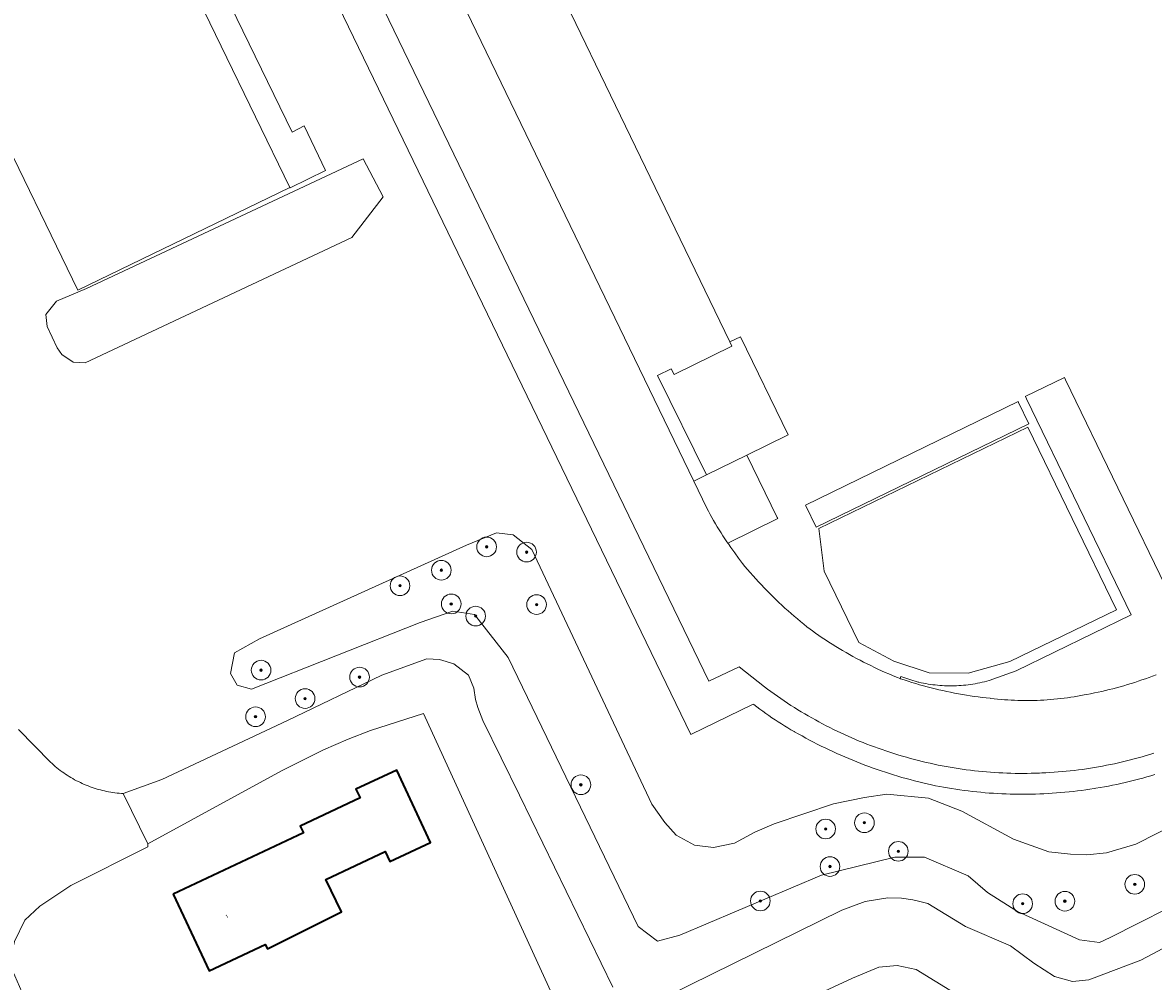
# Model space of a CAD drawing. Header units: metres. Extents: x 131489 to 134032, y 502353 to 503606.
# Tile 9 of 90: x 132665 to 132781, y 502537 to 502635. Entities that reach past the tile are written whole.
import ezdxf
from ezdxf.enums import TextEntityAlignment as Align

# ---------------------------------------------------------------- set-up
doc = ezdxf.new("R2010")
doc.units = ezdxf.units.M
for name, color, linetype, lineweight in [('B-WE-GR-BEPLANTING_CULTUUR_BOSPLANTSOEN-GV', 90, 'Continuous', 18), ('B-WE-GR-BEPLANTING_CULTUUR_HEESTERS-GV', 90, 'Continuous', 18), ('B-WE-GR-BOOM-S', 92, 'Continuous', 25), ('B-WE-OG-BEBOUWING-GV', 7, 'Continuous', 35), ('B-WE-OG-BEBOUWING-T18', 1, 'Continuous', 18), ('B-WE-OG-TERREIN_CULTUURSCHEIDING-GV', 7, 'Continuous', 18), ('B-WE-OG-TERREIN_ERF-GV', 7, 'Continuous', 18), ('B-WE-OG-TERREIN_ONBEGROEID-GV', 7, 'Continuous', 18), ('B-WE-OG-WATER_SLOOT-GV', 120, 'Continuous', 18), ('B-WE-VH-VERHARDING_BETONSTRAATSTEEN-GV', 252, 'Continuous', 18), ('B-WE-VH-VERHARDING_HALFVERHARDING-GV', 252, 'Continuous', 18), ('B-WE-VH-VERHARDING_HALFVERHARDING_GRIND-GV', 252, 'Continuous', 18), ('B-WE-VH-VERHARDING_TEGEL-GV', 252, 'Continuous', 18), ('B-WE-VH-VERHARDING_TEGEL_RUBBER-GV', 252, 'Continuous', 18)]:
    doc.layers.add(name, color=color, linetype=linetype, lineweight=lineweight)
doc.styles.add('NLCS-ISO-M200-T18', font='NLCS-ISO.ttf', dxfattribs={"height": 0.36})

# ---------------------------------------------------------------- blocks, each defined once
blk = doc.blocks.new('SGR-BOOM_01-SO')
at = {"linetype": 'ByBlock', "lineweight": 18}
h = blk.add_hatch(color=0, dxfattribs=at)
h.dxf.hatch_style = 1
edge = h.paths.add_edge_path()
edge.add_arc((0, 0), 0.25, 0, 360)
at = {"color": 0, "linetype": 'ByBlock', "lineweight": 18}
for radius in [2, 0.25]:
    blk.add_circle((0, 0), radius, dxfattribs=at)

msp = doc.modelspace()

# ---------------------------------------------------------------- linework, layer by layer
at = {"layer": 'B-WE-GR-BEPLANTING_CULTUUR_BOSPLANTSOEN-GV', "flags": 128}
msp.add_lwpolyline([(132795.956, 502560.109), (132778.754, 502551.372), (132775.739, 502550.483), (132773.768, 502550.28), (132772.084, 502550.354), (132769.874, 502550.582), (132766.284, 502551.891), (132761.035, 502554.721), (132757.642, 502556.041), (132753.416, 502556.453), (132751.12, 502556.113), (132747.979, 502555.48), (132741.943, 502553.443), (132739.985, 502552.6), (132737.907, 502551.459), (132735.773, 502551.019), (132733.837, 502551.256), (132731.983, 502552.284), (132730.826, 502553.589), (132729.484, 502555.439), (132717.294, 502581.345), (132715.38, 502582.841), (132713.675, 502583.028), (132710.62, 502581.767), (132689.569, 502572.254), (132687.044, 502570.823), (132686.61, 502568.721), (132687.303, 502567.528), (132688.764, 502567.139), (132705.925, 502573.92), (132709.234, 502575.049), (132711.441, 502574.726), (132714.859, 502570.343), (132728.11, 502542.99), (132730.069, 502541.522), (132732.338, 502542.101), (132746.75, 502548.209), (132754.229, 502550.045), (132757.229, 502550.033), (132761.692, 502548.145), (132763.646, 502546.462), (132766.686, 502544.519), (132773.002, 502541.648), (132775.037, 502541.38), (132776.134, 502541.87), (132784.83, 502546.287)], dxfattribs=at)
at = {"layer": 'B-WE-GR-BEPLANTING_CULTUUR_HEESTERS-GV', "flags": 128}
msp.add_lwpolyline([(132700.115, 502621.053), (132671.952, 502607.864), (132668.908, 502606.591), (132667.815, 502605.228), (132667.968, 502604.002), (132668.996, 502601.836), (132669.472, 502601.146), (132670.6, 502600.369), (132671.843, 502600.329), (132698.97, 502613.05), (132702.148, 502617.201)], close=True, dxfattribs=at)
at = {"layer": 'B-WE-OG-BEBOUWING-GV', "flags": 128}
msp.add_lwpolyline([(132680.771, 502546.302), (132684.436, 502538.477), (132690.158, 502541.157), (132690.375, 502540.724), (132697.909, 502544.49), (132696.307, 502547.772), (132702.363, 502550.608), (132702.833, 502549.605), (132706.976, 502551.546), (132703.53, 502558.903), (132699.382, 502556.96), (132699.8, 502556.066), (132693.712, 502553.215), (132694.039, 502552.517)], close=True, dxfattribs=at)
at = {"layer": 'B-WE-OG-TERREIN_CULTUURSCHEIDING-GV', "flags": 128}
for points in [[(132780.68, 502558.443), (132780.267, 502558.32), (132779.853, 502558.201), (132779.437, 502558.086), (132779.021, 502557.974), (132778.603, 502557.867), (132778.485, 502557.837), (132778.066, 502557.734), (132777.647, 502557.636), (132777.226, 502557.541), (132776.805, 502557.45), (132776.382, 502557.363), (132775.959, 502557.28), (132775.536, 502557.201), (132775.111, 502557.125), (132774.686, 502557.054), (132774.492, 502557.023), (132774.069, 502556.957), (132773.646, 502556.895), (132773.222, 502556.837), (132772.797, 502556.784), (132772.372, 502556.734), (132771.946, 502556.688), (132771.52, 502556.646), (132771.094, 502556.608), (132770.667, 502556.574), (132770.241, 502556.543), (132769.813, 502556.517), (132769.386, 502556.495), (132768.958, 502556.477), (132768.53, 502556.463), (132768.103, 502556.453), (132767.675, 502556.447), (132767.247, 502556.445), (132766.819, 502556.447), (132766.391, 502556.453), (132765.963, 502556.463), (132765.535, 502556.477), (132765.107, 502556.495), (132764.68, 502556.517), (132764.253, 502556.543), (132763.826, 502556.572), (132763.399, 502556.606), (132762.973, 502556.644), (132762.547, 502556.686), (132762.121, 502556.732), (132761.696, 502556.782), (132761.272, 502556.836), (132760.848, 502556.893), (132760.424, 502556.955), (132760.001, 502557.021), (132759.579, 502557.09), (132759.157, 502557.164), (132758.802, 502557.229), (132758.37, 502557.317), (132757.938, 502557.41), (132757.508, 502557.506), (132757.078, 502557.606), (132756.649, 502557.71), (132756.221, 502557.818), (132755.795, 502557.93), (132755.369, 502558.045), (132754.944, 502558.165), (132754.52, 502558.288), (132754.098, 502558.416), (132753.677, 502558.547), (132753.256, 502558.681), (132752.838, 502558.82), (132752.42, 502558.962), (132752.004, 502559.109), (132751.589, 502559.259), (132751.175, 502559.412), (132750.763, 502559.57), (132750.352, 502559.731), (132749.943, 502559.896), (132749.535, 502560.064), (132749.129, 502560.237), (132748.725, 502560.413), (132748.322, 502560.592), (132747.92, 502560.776), (132747.521, 502560.963), (132747.123, 502561.153), (132746.726, 502561.347), (132746.332, 502561.545), (132745.939, 502561.746), (132745.548, 502561.951), (132745.16, 502562.159), (132744.773, 502562.371), (132744.387, 502562.587), (132744.004, 502562.806), (132743.976, 502562.822), (132743.647, 502563.012), (132743.32, 502563.206), (132742.995, 502563.403), (132742.672, 502563.604), (132742.352, 502563.808), (132742.033, 502564.015), (132741.717, 502564.226), (132741.403, 502564.44), (132741.091, 502564.657), (132740.782, 502564.878), (132740.474, 502565.102), (132740.17, 502565.329), (132739.867, 502565.559), (132739.788, 502565.62), (132733.449, 502562.537), (132666.856, 502700.171)], [(132709.112, 502660.998), (132737.426, 502602.444), (132738.525, 502602.958), (132743.375, 502592.98), (132739.171, 502590.933), (132742.245, 502584.597), (132742.304, 502584.476), (132737.231, 502581.968), (132737.255, 502581.933), (132737.28, 502581.897), (132737.545, 502581.525), (132737.933, 502580.987), (132738.324, 502580.451), (132738.719, 502579.917), (132738.966, 502579.621), (132739.237, 502579.301), (132739.512, 502578.983), (132739.79, 502578.668), (132740.07, 502578.355), (132740.354, 502578.046), (132740.641, 502577.739), (132740.93, 502577.434), (132741.223, 502577.133), (132741.518, 502576.834), (132741.816, 502576.538), (132742.117, 502576.245), (132742.421, 502575.955), (132742.727, 502575.668), (132743.036, 502575.384), (132743.348, 502575.102), (132743.663, 502574.824), (132743.98, 502574.549), (132744.299, 502574.276), (132744.622, 502574.007), (132744.947, 502573.741), (132745.274, 502573.478), (132745.604, 502573.218), (132745.824, 502573.06), (132746.157, 502572.825), (132746.492, 502572.593), (132746.829, 502572.364), (132747.169, 502572.139), (132747.51, 502571.917), (132747.854, 502571.699), (132748.2, 502571.484), (132748.548, 502571.272), (132748.898, 502571.064), (132749.25, 502570.859), (132749.604, 502570.658), (132749.96, 502570.46), (132750.318, 502570.265), (132750.678, 502570.074), (132751.04, 502569.887), (132751.404, 502569.703), (132751.769, 502569.523), (132752.136, 502569.347), (132752.505, 502569.174), (132752.875, 502569.005), (132753.248, 502568.839), (132753.621, 502568.677), (132753.997, 502568.519), (132754.374, 502568.364), (132754.752, 502568.213), (132754.832, 502568.422), (132754.918, 502568.394), (132755.756, 502568.12), (132756.596, 502567.85), (132756.662, 502567.835), (132756.897, 502567.783), (132757.133, 502567.735), (132757.369, 502567.691), (132757.607, 502567.651), (132757.845, 502567.615), (132758.083, 502567.583), (132758.322, 502567.555), (132758.561, 502567.531), (132758.801, 502567.511), (132759.041, 502567.495), (132759.281, 502567.483), (132759.522, 502567.475), (132759.762, 502567.471), (132760.003, 502567.471), (132760.243, 502567.475), (132760.484, 502567.483), (132760.724, 502567.495), (132760.964, 502567.51), (132761.204, 502567.53), (132761.443, 502567.554), (132761.682, 502567.582), (132761.92, 502567.614), (132762.158, 502567.65), (132762.395, 502567.689), (132762.632, 502567.733), (132762.868, 502567.781), (132763.103, 502567.832), (132763.337, 502567.888), (132763.57, 502567.947), (132763.802, 502568.01), (132764.677, 502568.317), (132765.624, 502568.654), (132766.569, 502568.994), (132778.276, 502574.705), (132767.61, 502596.664), (132767.504, 502596.882), (132767.495, 502596.902), (132771.48, 502598.82), (132771.593, 502598.588), (132782.238, 502576.627)], [(132675.372, 502659.809), (132692.881, 502623.764), (132694.1, 502624.424), (132696.297, 502619.862), (132692.684, 502618.105), (132692.668, 502618.137), (132671.094, 502607.707), (132653.615, 502643.659)], [(132784.83, 502546.287), (132776.134, 502541.87), (132775.037, 502541.38), (132773.002, 502541.648), (132766.686, 502544.519), (132763.646, 502546.462), (132761.692, 502548.145), (132757.229, 502550.033), (132754.229, 502550.045), (132746.75, 502548.209), (132732.338, 502542.101), (132730.069, 502541.522), (132728.11, 502542.99), (132714.859, 502570.343), (132711.441, 502574.726), (132709.234, 502575.049), (132705.925, 502573.92), (132688.764, 502567.139), (132687.303, 502567.528), (132686.61, 502568.721), (132687.044, 502570.823), (132689.569, 502572.254), (132710.62, 502581.767), (132713.675, 502583.028), (132715.38, 502582.841), (132717.294, 502581.345), (132729.484, 502555.439), (132730.826, 502553.589), (132731.983, 502552.284), (132733.837, 502551.256), (132735.773, 502551.019), (132737.907, 502551.459), (132739.985, 502552.6), (132741.943, 502553.443), (132747.979, 502555.48), (132751.12, 502556.113), (132753.416, 502556.453), (132757.642, 502556.041), (132761.035, 502554.721), (132766.284, 502551.891), (132769.874, 502550.582), (132772.084, 502550.354), (132773.768, 502550.28), (132775.739, 502550.483), (132778.754, 502551.372), (132795.956, 502560.109)], [(132665.057, 502563.034), (132668.309, 502559.707), (132668.468, 502559.559), (132668.63, 502559.415), (132668.794, 502559.273), (132668.961, 502559.135), (132669.131, 502558.999), (132669.303, 502558.867), (132669.478, 502558.738), (132669.654, 502558.612), (132669.833, 502558.489), (132670.015, 502558.37), (132670.198, 502558.254), (132670.384, 502558.142), (132670.571, 502558.033), (132670.761, 502557.927), (132670.953, 502557.825), (132671.146, 502557.727), (132671.341, 502557.632), (132671.538, 502557.54), (132671.736, 502557.453), (132671.937, 502557.369), (132672.138, 502557.288), (132672.341, 502557.212), (132672.546, 502557.139), (132672.751, 502557.07), (132672.958, 502557.005), (132673.166, 502556.943), (132673.376, 502556.886), (132673.586, 502556.832), (132673.797, 502556.782), (132674.009, 502556.736), (132674.222, 502556.694), (132674.436, 502556.656), (132674.65, 502556.622), (132674.865, 502556.592), (132675.081, 502556.566), (132675.296, 502556.544), (132675.513, 502556.525), (132675.682, 502556.514), (132679.637, 502557.946), (132692.426, 502563.949), (132702.024, 502568.565), (132706.606, 502570.229), (132707.893, 502570.142), (132709.342, 502569.695), (132710.843, 502568.556), (132711.371, 502567.23), (132711.539, 502566.094), (132711.782, 502565.25), (132712.284, 502563.955), (132716.04, 502556.352), (132725.522, 502536.814)], [(132728.923, 502534.851), (132748.823, 502544.671), (132751.188, 502545.541), (132753.507, 502545.901), (132754.897, 502545.876), (132756.061, 502545.708), (132756.768, 502545.533), (132757.581, 502545.333), (132761.398, 502542.996), (132765.981, 502541.021), (132768.366, 502539.283), (132770.458, 502537.905), (132772.301, 502537.413), (132773.944, 502537.581), (132779.237, 502539.575), (132797.29, 502549.119)]]:
    msp.add_lwpolyline(points, dxfattribs=at)
for points in [[(132700.115, 502621.053), (132702.148, 502617.201), (132698.97, 502613.05), (132671.843, 502600.329), (132670.6, 502600.369), (132669.472, 502601.146), (132668.996, 502601.836), (132667.968, 502604.002), (132667.815, 502605.228), (132668.908, 502606.591), (132671.952, 502607.864)], [(132766.812, 502596.277), (132767.868, 502594.102), (132746.202, 502583.618), (132745.152, 502585.761), (132745.116, 502585.835), (132766.769, 502596.366)], [(132754.128, 502569.977), (132750.549, 502571.875), (132747.019, 502579.138), (132746.472, 502583.471), (132767.752, 502593.769), (132776.765, 502575.183), (132765.906, 502569.952), (132761.671, 502568.768), (132757.715, 502568.802)]]:
    msp.add_lwpolyline(points, close=True, dxfattribs=at)
at = {"layer": 'B-WE-OG-TERREIN_ERF-GV', "flags": 128}
for points in [[(132721.753, 502530.169), (132721.116, 502532.535), (132719.382, 502536.006), (132706.249, 502564.645), (132700.855, 502562.925), (132698.578, 502562.05), (132696.094, 502560.946), (132691.815, 502558.82), (132678.199, 502551.42), (132678.215, 502551.086), (132670.39, 502547.182), (132667.23, 502545.079), (132665.705, 502543.649), (132664.648, 502541.478), (132664.302, 502540.04), (132664.185, 502539.054), (132665.396, 502536.359), (132665.596, 502535.898), (132670.245, 502532.059), (132680.51, 502510.301), (132692.293, 502516.236), (132716.219, 502527.202), (132719.264, 502528.754)], [(132680.771, 502546.302), (132694.039, 502552.517), (132693.712, 502553.215), (132699.8, 502556.066), (132699.382, 502556.96), (132703.53, 502558.903), (132706.976, 502551.546), (132702.833, 502549.605), (132702.363, 502550.608), (132696.307, 502547.772), (132697.909, 502544.49), (132690.375, 502540.724), (132690.158, 502541.157), (132684.436, 502538.477)]]:
    msp.add_lwpolyline(points, close=True, dxfattribs=at)
msp.add_lwpolyline([(132762.204, 502535.066), (132756.389, 502538.614), (132754.452, 502539.047), (132752.595, 502538.863), (132749.9, 502537.756), (132744.205, 502535.09)], dxfattribs=at)
at = {"layer": 'B-WE-OG-TERREIN_ONBEGROEID-GV', "flags": 128}
for points in [[(132692.668, 502618.137), (132675.19, 502654.089), (132653.738, 502643.718), (132653.615, 502643.659), (132671.094, 502607.707)], [(132735.049, 502588.931), (132739.171, 502590.933), (132743.375, 502592.98), (132738.525, 502602.958), (132737.426, 502602.444), (132737.636, 502602.009), (132731.76, 502599.14), (132731.463, 502599.701), (132730.077, 502599.04)]]:
    msp.add_lwpolyline(points, close=True, dxfattribs=at)
at = {"layer": 'B-WE-OG-WATER_SLOOT-GV', "flags": 128}
for points in [[(132725.522, 502536.814), (132716.04, 502556.352), (132712.284, 502563.955), (132711.782, 502565.25), (132711.539, 502566.094), (132711.371, 502567.23), (132710.843, 502568.556), (132709.342, 502569.695), (132707.893, 502570.142), (132706.606, 502570.229), (132702.024, 502568.565), (132692.426, 502563.949), (132679.637, 502557.946), (132675.682, 502556.514), (132678.199, 502551.42), (132691.815, 502558.82), (132696.094, 502560.946), (132698.578, 502562.05), (132700.855, 502562.925), (132706.249, 502564.645), (132719.382, 502536.006)], [(132664.648, 502541.478), (132665.705, 502543.649), (132667.23, 502545.079), (132670.39, 502547.182), (132678.215, 502551.086), (132678.199, 502551.42), (132675.682, 502556.514), (132675.513, 502556.525), (132675.296, 502556.544), (132675.081, 502556.566), (132674.865, 502556.592), (132674.65, 502556.622), (132674.436, 502556.656), (132674.222, 502556.694), (132674.009, 502556.736), (132673.797, 502556.782), (132673.586, 502556.832), (132673.376, 502556.886), (132673.166, 502556.943), (132672.958, 502557.005), (132672.751, 502557.07), (132672.546, 502557.139), (132672.341, 502557.212), (132672.138, 502557.288), (132671.937, 502557.369), (132671.736, 502557.453), (132671.538, 502557.54), (132671.341, 502557.632), (132671.146, 502557.727), (132670.953, 502557.825), (132670.761, 502557.927), (132670.571, 502558.033), (132670.384, 502558.142), (132670.198, 502558.254), (132670.015, 502558.37), (132669.833, 502558.489), (132669.654, 502558.612), (132669.478, 502558.738), (132669.303, 502558.867), (132669.131, 502558.999), (132668.961, 502559.135), (132668.794, 502559.273), (132668.63, 502559.415), (132668.468, 502559.559), (132668.309, 502559.707), (132665.057, 502563.034)], [(132797.29, 502549.119), (132779.237, 502539.575), (132773.944, 502537.581), (132772.301, 502537.413), (132770.458, 502537.905), (132768.366, 502539.283), (132765.981, 502541.021), (132761.398, 502542.996), (132757.581, 502545.333), (132756.768, 502545.533), (132756.061, 502545.708), (132754.897, 502545.876), (132753.507, 502545.901), (132751.188, 502545.541), (132748.823, 502544.671), (132728.923, 502534.851)], [(132744.205, 502535.09), (132749.9, 502537.756), (132752.595, 502538.863), (132754.452, 502539.047), (132756.389, 502538.614), (132762.204, 502535.066)]]:
    msp.add_lwpolyline(points, dxfattribs=at)
at = {"layer": 'B-WE-VH-VERHARDING_BETONSTRAATSTEEN-GV', "flags": 128}
msp.add_lwpolyline([(132675.19, 502654.089), (132692.668, 502618.137), (132692.684, 502618.105), (132696.297, 502619.862), (132694.1, 502624.424), (132692.881, 502623.764), (132675.372, 502659.809)], dxfattribs=at)
at = {"layer": 'B-WE-VH-VERHARDING_HALFVERHARDING-GV', "flags": 128}
msp.add_lwpolyline([(132754.128, 502569.977), (132757.715, 502568.802), (132761.671, 502568.768), (132765.906, 502569.952), (132776.765, 502575.183), (132767.752, 502593.769), (132746.472, 502583.471), (132747.019, 502579.138), (132750.549, 502571.875)], close=True, dxfattribs=at)
at = {"layer": 'B-WE-VH-VERHARDING_HALFVERHARDING_GRIND-GV', "flags": 128}
msp.add_lwpolyline([(132766.812, 502596.277), (132766.769, 502596.366), (132745.116, 502585.835), (132745.152, 502585.761), (132746.202, 502583.618), (132767.868, 502594.102)], close=True, dxfattribs=at)
at = {"layer": 'B-WE-VH-VERHARDING_TEGEL-GV', "flags": 128}
for points in [[(132666.856, 502700.171), (132733.449, 502562.537), (132739.788, 502565.62), (132739.867, 502565.559), (132740.17, 502565.329), (132740.474, 502565.102), (132740.782, 502564.878), (132741.091, 502564.657), (132741.403, 502564.44), (132741.717, 502564.226), (132742.033, 502564.015), (132742.352, 502563.808), (132742.672, 502563.604), (132742.995, 502563.403), (132743.32, 502563.206), (132743.647, 502563.012), (132743.976, 502562.822), (132744.004, 502562.806), (132744.387, 502562.587), (132744.773, 502562.371), (132745.16, 502562.159), (132745.548, 502561.951), (132745.939, 502561.746), (132746.332, 502561.545), (132746.726, 502561.347), (132747.123, 502561.153), (132747.521, 502560.963), (132747.92, 502560.776), (132748.322, 502560.592), (132748.725, 502560.413), (132749.129, 502560.237), (132749.535, 502560.064), (132749.943, 502559.896), (132750.352, 502559.731), (132750.763, 502559.57), (132751.175, 502559.412), (132751.589, 502559.259), (132752.004, 502559.109), (132752.42, 502558.962), (132752.838, 502558.82), (132753.256, 502558.681), (132753.677, 502558.547), (132754.098, 502558.416), (132754.52, 502558.288), (132754.944, 502558.165), (132755.369, 502558.045), (132755.795, 502557.93), (132756.221, 502557.818), (132756.649, 502557.71), (132757.078, 502557.606), (132757.508, 502557.506), (132757.938, 502557.41), (132758.37, 502557.317), (132758.802, 502557.229), (132759.157, 502557.164), (132759.579, 502557.09), (132760.001, 502557.021), (132760.424, 502556.955), (132760.848, 502556.893), (132761.272, 502556.836), (132761.696, 502556.782), (132762.121, 502556.732), (132762.547, 502556.686), (132762.973, 502556.644), (132763.399, 502556.606), (132763.826, 502556.572), (132764.253, 502556.543), (132764.68, 502556.517), (132765.107, 502556.495), (132765.535, 502556.477), (132765.963, 502556.463), (132766.391, 502556.453), (132766.819, 502556.447), (132767.247, 502556.445), (132767.675, 502556.447), (132768.103, 502556.453), (132768.53, 502556.463), (132768.958, 502556.477), (132769.386, 502556.495), (132769.813, 502556.517), (132770.241, 502556.543), (132770.667, 502556.574), (132771.094, 502556.608), (132771.52, 502556.646), (132771.946, 502556.688), (132772.372, 502556.734), (132772.797, 502556.784), (132773.222, 502556.837), (132773.646, 502556.895), (132774.069, 502556.957), (132774.492, 502557.023), (132774.686, 502557.054), (132775.111, 502557.125), (132775.536, 502557.201), (132775.959, 502557.28), (132776.382, 502557.363), (132776.805, 502557.45), (132777.226, 502557.541), (132777.647, 502557.636), (132778.066, 502557.734), (132778.485, 502557.837), (132778.603, 502557.867), (132779.021, 502557.974), (132779.437, 502558.086), (132779.853, 502558.201), (132780.267, 502558.32), (132780.68, 502558.443)], [(132780.573, 502560.626), (132780.178, 502560.501), (132779.781, 502560.381), (132779.383, 502560.264), (132778.984, 502560.151), (132778.584, 502560.041), (132778.183, 502559.936), (132777.781, 502559.835), (132777.377, 502559.737), (132776.973, 502559.643), (132776.568, 502559.553), (132776.163, 502559.468), (132775.756, 502559.386), (132775.349, 502559.308), (132774.941, 502559.233), (132774.532, 502559.163), (132774.123, 502559.097), (132773.712, 502559.035), (132773.302, 502558.976), (132772.891, 502558.922), (132772.479, 502558.872), (132772.067, 502558.825), (132771.654, 502558.783), (132771.241, 502558.744), (132770.828, 502558.71), (132770.414, 502558.679), (132770, 502558.653), (132769.586, 502558.631), (132769.172, 502558.612), (132768.934, 502558.601), (132768.52, 502558.586), (132768.106, 502558.575), (132767.691, 502558.568), (132767.277, 502558.565), (132766.862, 502558.566), (132766.448, 502558.57), (132766.034, 502558.579), (132765.619, 502558.592), (132765.205, 502558.609), (132764.791, 502558.63), (132764.378, 502558.654), (132763.964, 502558.683), (132763.551, 502558.716), (132763.138, 502558.753), (132762.726, 502558.793), (132762.314, 502558.838), (132761.902, 502558.887), (132761.491, 502558.94), (132761.081, 502558.996), (132760.671, 502559.057), (132760.261, 502559.121), (132759.853, 502559.19), (132759.445, 502559.262), (132759.037, 502559.339), (132758.631, 502559.419), (132758.225, 502559.503), (132757.82, 502559.591), (132757.416, 502559.683), (132757.013, 502559.779), (132756.61, 502559.879), (132756.209, 502559.983), (132755.809, 502560.09), (132755.41, 502560.202), (132755.012, 502560.317), (132754.615, 502560.436), (132754.219, 502560.559), (132754.102, 502560.595), (132753.708, 502560.72), (132753.316, 502560.849), (132752.924, 502560.981), (132752.534, 502561.118), (132752.145, 502561.258), (132751.757, 502561.402), (132751.371, 502561.549), (132750.987, 502561.7), (132750.603, 502561.855), (132750.222, 502562.014), (132749.842, 502562.177), (132749.463, 502562.343), (132749.086, 502562.512), (132748.711, 502562.686), (132748.337, 502562.863), (132747.966, 502563.043), (132747.596, 502563.227), (132747.227, 502563.415), (132746.861, 502563.606), (132746.496, 502563.801), (132746.134, 502564), (132745.773, 502564.202), (132745.414, 502564.407), (132745.058, 502564.616), (132744.703, 502564.828), (132744.35, 502565.044), (132744, 502565.263), (132743.651, 502565.485), (132743.305, 502565.711), (132742.961, 502565.94), (132742.619, 502566.173), (132742.28, 502566.408), (132741.943, 502566.647), (132741.608, 502566.89), (132741.275, 502567.135), (132740.945, 502567.384), (132739.662, 502568.393), (132738.379, 502569.402), (132735.298, 502567.957), (132701.725, 502637.33)]]:
    msp.add_lwpolyline(points, dxfattribs=at)
msp.add_lwpolyline([(132733.757, 502588.29), (132734.655, 502586.435), (132735.086, 502585.542), (132735.255, 502585.22), (132735.427, 502584.901), (132735.602, 502584.583), (132735.781, 502584.267), (132735.964, 502583.953), (132736.15, 502583.641), (132736.34, 502583.331), (132736.532, 502583.024), (132736.729, 502582.718), (132736.928, 502582.415), (132737.131, 502582.114), (132737.231, 502581.968), (132742.304, 502584.476), (132742.245, 502584.597), (132739.171, 502590.933), (132735.049, 502588.931)], close=True, dxfattribs=at)
at = {"layer": 'B-WE-VH-VERHARDING_TEGEL_RUBBER-GV', "flags": 128}
for points in [[(132780.806, 502568.599), (132780.446, 502568.46), (132780.085, 502568.324), (132779.722, 502568.192), (132779.358, 502568.064), (132778.992, 502567.94), (132778.625, 502567.819), (132778.257, 502567.702), (132777.888, 502567.589), (132777.518, 502567.48), (132777.146, 502567.375), (132776.773, 502567.273), (132776.4, 502567.175), (132776.025, 502567.082), (132775.65, 502566.992), (132775.273, 502566.906), (132774.896, 502566.824), (132774.518, 502566.746), (132774.139, 502566.671), (132773.759, 502566.601), (132773.495, 502566.547), (132773.155, 502566.482), (132772.814, 502566.42), (132772.473, 502566.362), (132772.131, 502566.308), (132771.788, 502566.259), (132771.445, 502566.213), (132771.101, 502566.171), (132770.757, 502566.133), (132770.412, 502566.099), (132770.067, 502566.069), (132769.722, 502566.043), (132769.376, 502566.021), (132769.031, 502566.003), (132768.685, 502565.989), (132768.338, 502565.979), (132767.992, 502565.973), (132767.646, 502565.971), (132767.443, 502565.972), (132767.097, 502565.976), (132766.75, 502565.985), (132766.404, 502565.997), (132766.058, 502566.013), (132765.713, 502566.034), (132765.367, 502566.058), (132765.022, 502566.086), (132764.677, 502566.118), (132764.333, 502566.155), (132763.989, 502566.195), (132763.912, 502566.203), (132763.508, 502566.246), (132763.104, 502566.293), (132762.701, 502566.345), (132762.298, 502566.4), (132761.896, 502566.459), (132761.495, 502566.522), (132761.094, 502566.59), (132760.694, 502566.661), (132760.294, 502566.736), (132759.896, 502566.815), (132759.498, 502566.897), (132759.101, 502566.984), (132758.704, 502567.075), (132758.309, 502567.169), (132757.915, 502567.268), (132757.521, 502567.37), (132757.129, 502567.476), (132756.738, 502567.586), (132756.348, 502567.7), (132755.959, 502567.818), (132755.571, 502567.939), (132755.184, 502568.065), (132754.799, 502568.194), (132754.776, 502568.203), (132754.752, 502568.213), (132754.374, 502568.364), (132753.997, 502568.519), (132753.621, 502568.677), (132753.248, 502568.839), (132752.875, 502569.005), (132752.505, 502569.174), (132752.136, 502569.347), (132751.769, 502569.523), (132751.404, 502569.703), (132751.04, 502569.887), (132750.678, 502570.074), (132750.318, 502570.265), (132749.96, 502570.46), (132749.604, 502570.658), (132749.25, 502570.859), (132748.898, 502571.064), (132748.548, 502571.272), (132748.2, 502571.484), (132747.854, 502571.699), (132747.51, 502571.917), (132747.169, 502572.139), (132746.829, 502572.364), (132746.492, 502572.593), (132746.157, 502572.825), (132745.824, 502573.06), (132745.604, 502573.218), (132745.274, 502573.478), (132744.947, 502573.741), (132744.622, 502574.007), (132744.299, 502574.276), (132743.98, 502574.549), (132743.663, 502574.824), (132743.348, 502575.102), (132743.036, 502575.384), (132742.727, 502575.668), (132742.421, 502575.955), (132742.117, 502576.245), (132741.816, 502576.538), (132741.518, 502576.834), (132741.223, 502577.133), (132740.93, 502577.434), (132740.641, 502577.739), (132740.354, 502578.046), (132740.07, 502578.355), (132739.79, 502578.668), (132739.512, 502578.983), (132739.237, 502579.301), (132738.966, 502579.621), (132738.719, 502579.917), (132738.324, 502580.451), (132737.933, 502580.987), (132737.545, 502581.525), (132737.28, 502581.897), (132737.255, 502581.933), (132737.231, 502581.968), (132737.131, 502582.114), (132736.928, 502582.415), (132736.729, 502582.718), (132736.532, 502583.024), (132736.34, 502583.331), (132736.15, 502583.641), (132735.964, 502583.953), (132735.781, 502584.267), (132735.602, 502584.583), (132735.427, 502584.901), (132735.255, 502585.22), (132735.086, 502585.542), (132734.655, 502586.435), (132733.757, 502588.29), (132698.034, 502662.103)], [(132698.034, 502662.103), (132733.757, 502588.29), (132735.049, 502588.931), (132730.077, 502599.04), (132731.463, 502599.701), (132731.76, 502599.14), (132737.636, 502602.009), (132737.426, 502602.444), (132709.112, 502660.998)], [(132701.725, 502637.33), (132735.298, 502567.957), (132738.379, 502569.402), (132739.662, 502568.393), (132740.945, 502567.384), (132741.275, 502567.135), (132741.608, 502566.89), (132741.943, 502566.647), (132742.28, 502566.408), (132742.619, 502566.173), (132742.961, 502565.94), (132743.305, 502565.711), (132743.651, 502565.485), (132744, 502565.263), (132744.35, 502565.044), (132744.703, 502564.828), (132745.058, 502564.616), (132745.414, 502564.407), (132745.773, 502564.202), (132746.134, 502564), (132746.496, 502563.801), (132746.861, 502563.606), (132747.227, 502563.415), (132747.596, 502563.227), (132747.966, 502563.043), (132748.337, 502562.863), (132748.711, 502562.686), (132749.086, 502562.512), (132749.463, 502562.343), (132749.842, 502562.177), (132750.222, 502562.014), (132750.603, 502561.855), (132750.987, 502561.7), (132751.371, 502561.549), (132751.757, 502561.402), (132752.145, 502561.258), (132752.534, 502561.118), (132752.924, 502560.981), (132753.316, 502560.849), (132753.708, 502560.72), (132754.102, 502560.595), (132754.219, 502560.559), (132754.615, 502560.436), (132755.012, 502560.317), (132755.41, 502560.202), (132755.809, 502560.09), (132756.209, 502559.983), (132756.61, 502559.879), (132757.013, 502559.779), (132757.416, 502559.683), (132757.82, 502559.591), (132758.225, 502559.503), (132758.631, 502559.419), (132759.037, 502559.339), (132759.445, 502559.262), (132759.853, 502559.19), (132760.261, 502559.121), (132760.671, 502559.057), (132761.081, 502558.996), (132761.491, 502558.94), (132761.902, 502558.887), (132762.314, 502558.838), (132762.726, 502558.793), (132763.138, 502558.753), (132763.551, 502558.716), (132763.964, 502558.683), (132764.378, 502558.654), (132764.791, 502558.63), (132765.205, 502558.609), (132765.619, 502558.592), (132766.034, 502558.579), (132766.448, 502558.57), (132766.862, 502558.566), (132767.277, 502558.565), (132767.691, 502558.568), (132768.106, 502558.575), (132768.52, 502558.586), (132768.934, 502558.601), (132769.172, 502558.612), (132769.586, 502558.631), (132770, 502558.653), (132770.414, 502558.679), (132770.828, 502558.71), (132771.241, 502558.744), (132771.654, 502558.783), (132772.067, 502558.825), (132772.479, 502558.872), (132772.891, 502558.922), (132773.302, 502558.976), (132773.712, 502559.035), (132774.123, 502559.097), (132774.532, 502559.163), (132774.941, 502559.233), (132775.349, 502559.308), (132775.756, 502559.386), (132776.163, 502559.468), (132776.568, 502559.553), (132776.973, 502559.643), (132777.377, 502559.737), (132777.781, 502559.835), (132778.183, 502559.936), (132778.584, 502560.041), (132778.984, 502560.151), (132779.383, 502560.264), (132779.781, 502560.381), (132780.178, 502560.501), (132780.573, 502560.626)], [(132782.238, 502576.627), (132771.593, 502598.588), (132771.48, 502598.82), (132767.495, 502596.902), (132767.504, 502596.882), (132767.61, 502596.664), (132778.276, 502574.705), (132766.569, 502568.994), (132765.624, 502568.654), (132764.677, 502568.317), (132763.802, 502568.01), (132763.57, 502567.947), (132763.337, 502567.888), (132763.103, 502567.832), (132762.868, 502567.781), (132762.632, 502567.733), (132762.395, 502567.689), (132762.158, 502567.65), (132761.92, 502567.614), (132761.682, 502567.582), (132761.443, 502567.554), (132761.204, 502567.53), (132760.964, 502567.51), (132760.724, 502567.495), (132760.484, 502567.483), (132760.243, 502567.475), (132760.003, 502567.471), (132759.762, 502567.471), (132759.522, 502567.475), (132759.281, 502567.483), (132759.041, 502567.495), (132758.801, 502567.511), (132758.561, 502567.531), (132758.322, 502567.555), (132758.083, 502567.583), (132757.845, 502567.615), (132757.607, 502567.651), (132757.369, 502567.691), (132757.133, 502567.735), (132756.897, 502567.783), (132756.662, 502567.835), (132756.596, 502567.85), (132755.756, 502568.12), (132754.918, 502568.394), (132754.832, 502568.422), (132754.752, 502568.213), (132754.776, 502568.203), (132754.799, 502568.194), (132755.184, 502568.065), (132755.571, 502567.939), (132755.959, 502567.818), (132756.348, 502567.7), (132756.738, 502567.586), (132757.129, 502567.476), (132757.521, 502567.37), (132757.915, 502567.268), (132758.309, 502567.169), (132758.704, 502567.075), (132759.101, 502566.984), (132759.498, 502566.897), (132759.896, 502566.815), (132760.294, 502566.736), (132760.694, 502566.661), (132761.094, 502566.59), (132761.495, 502566.522), (132761.896, 502566.459), (132762.298, 502566.4), (132762.701, 502566.345), (132763.104, 502566.293), (132763.508, 502566.246), (132763.912, 502566.203), (132763.989, 502566.195), (132764.333, 502566.155), (132764.677, 502566.118), (132765.022, 502566.086), (132765.367, 502566.058), (132765.713, 502566.034), (132766.058, 502566.013), (132766.404, 502565.997), (132766.75, 502565.985), (132767.097, 502565.976), (132767.443, 502565.972), (132767.646, 502565.971), (132767.992, 502565.973), (132768.338, 502565.979), (132768.685, 502565.989), (132769.031, 502566.003), (132769.376, 502566.021), (132769.722, 502566.043), (132770.067, 502566.069), (132770.412, 502566.099), (132770.757, 502566.133), (132771.101, 502566.171), (132771.445, 502566.213), (132771.788, 502566.259), (132772.131, 502566.308), (132772.473, 502566.362), (132772.814, 502566.42), (132773.155, 502566.482), (132773.495, 502566.547), (132773.759, 502566.601), (132774.139, 502566.671), (132774.518, 502566.746), (132774.896, 502566.824), (132775.273, 502566.906), (132775.65, 502566.992), (132776.025, 502567.082), (132776.4, 502567.175), (132776.773, 502567.273), (132777.146, 502567.375), (132777.518, 502567.48), (132777.888, 502567.589), (132778.257, 502567.702), (132778.625, 502567.819), (132778.992, 502567.94), (132779.358, 502568.064), (132779.722, 502568.192), (132780.085, 502568.324), (132780.446, 502568.46), (132780.806, 502568.599)]]:
    msp.add_lwpolyline(points, dxfattribs=at)

# ---------------------------------------------------------------- block references
at = {"layer": 'B-WE-GR-BOOM-S', "xscale": 0.5, "yscale": 0.5, "zscale": 0.5}
for p in [(132712.682, 502581.603), (132716.749, 502581.067), (132708.074, 502579.226), (132703.868, 502577.649), (132709.076, 502575.796), (132717.764, 502575.733), (132711.568, 502574.563), (132689.734, 502569.063), (132699.751, 502568.357), (132694.207, 502566.173), (132689.167, 502564.325), (132722.27, 502557.407), (132747.181, 502552.915), (132751.121, 502553.548), (132754.574, 502550.642), (132747.621, 502549.096), (132778.636, 502547.286), (132740.534, 502545.593), (132767.224, 502545.314), (132771.519, 502545.572)]:
    msp.add_blockref('SGR-BOOM_01-SO', p, dxfattribs=at)

# ---------------------------------------------------------------- texts
at = {"layer": 'B-WE-OG-BEBOUWING-T18', "style": 'NLCS-ISO-M200-T18'}
msp.add_text('1', height=0.36, rotation=25.1, dxfattribs=at).set_placement((132686.254, 502544.026), align=Align.MIDDLE)

doc.saveas('drawing.dxf')
